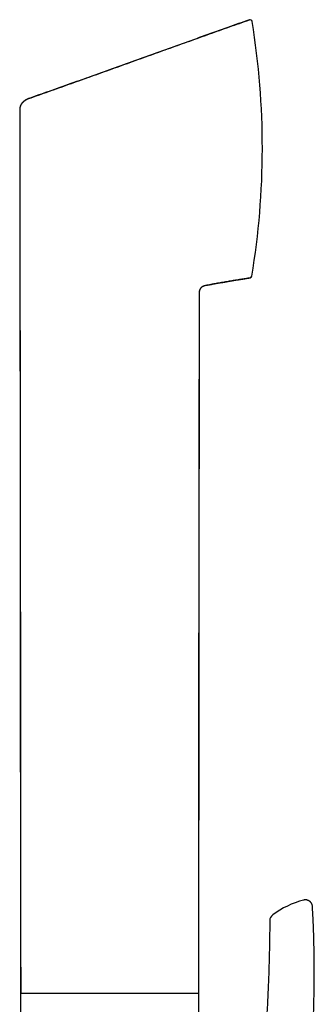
# Model space of a CAD drawing. Header units: millimetres. Extents: x 8 to 869, y 12 to 873.
# Tile 24 of 24: x 816 to 857, y 736 to 873. Entities that reach past the tile are written whole.
import ezdxf

# ---------------------------------------------------------------- set-up
doc = ezdxf.new("R2010")
doc.units = ezdxf.units.MM

msp = doc.modelspace()

# ---------------------------------------------------------------- linework, layer by layer
at = {"color": 7, "linetype": 'Continuous', "lineweight": 30}
for p, q in [((847.88, 872.78), (847.88, 872.79)), ((815.93, 860.34), (816.06, 737.27)), ((840.83, 736.92), (840.94, 834.71)), ((816.03, 737.27), (816.03, 668.14)), ((840.83, 737.27), (816.03, 737.27)), ((840.83, 715.64), (840.83, 736.92))]:
    msp.add_line(p, q, dxfattribs=at)
for centre, radius, start, end in [((847.98, 872.5), 0.3, 9.2063, 109.4587), ((739.68, 854.95), 110.01, 350.6709, 9.2063), ((847.94, 837.17), 0.3, 279.2987, 350.6709), ((858.72, 737.91), 12.81, 104.9693, 126.349), ((851.72, 747.42), 1, 126.349, 179.5435)]:
    msp.add_arc(centre, radius, start, end, dxfattribs=at)
for points, knots in [([(817.16, 861.83), (818.09, 862.15), (819.96, 862.81), (822.77, 863.81), (825.59, 864.82), (828.43, 865.83), (831.28, 866.86), (834.09, 867.87), (836.86, 868.86), (839.6, 869.84), (842.34, 870.82), (845.11, 871.81), (846.95, 872.46), (847.88, 872.79)], [0, 0, 0, 0, 0.090865, 0.182236, 0.274113, 0.366498, 0.459391, 0.552794, 0.641326, 0.730312, 0.819752, 0.909648, 1, 1, 1, 1]), ([(847.88, 872.78), (846.88, 872.43), (844.82, 871.7), (841.71, 870.59), (838.56, 869.46), (835.42, 868.34), (832.31, 867.22), (829.21, 866.11), (826.13, 865), (823.07, 863.91), (820.08, 862.85), (818.11, 862.16), (817.16, 861.82)], [0, 0, 0, 0, 0.097717, 0.201019, 0.303719, 0.405819, 0.507318, 0.608219, 0.708522, 0.808228, 0.907338, 1, 1, 1, 1]), ([(817.16, 861.82), (817.12, 861.81), (817.04, 861.78), (816.92, 861.72), (816.83, 861.67), (816.78, 861.64), (816.77, 861.63), (816.75, 861.62), (816.74, 861.61), (816.72, 861.6), (816.7, 861.59), (816.67, 861.57), (816.63, 861.54), (816.58, 861.5), (816.52, 861.45), (816.46, 861.4), (816.39, 861.33), (816.32, 861.26), (816.25, 861.17), (816.19, 861.09), (816.14, 861.02), (816.11, 860.97), (816.1, 860.94), (816.08, 860.91), (816.07, 860.89), (816.06, 860.86), (816.03, 860.8), (815.99, 860.71), (815.96, 860.58), (815.94, 860.46), (815.93, 860.38), (815.93, 860.34)], [0, 0, 0, 0, 0.061908, 0.130163, 0.195488, 0.204405, 0.213405, 0.222488, 0.231653, 0.240899, 0.250227, 0.270893, 0.296553, 0.327213, 0.362863, 0.40347, 0.448971, 0.499267, 0.556422, 0.608744, 0.656282, 0.673668, 0.690334, 0.706284, 0.721526, 0.736064, 0.749905, 0.817598, 0.881588, 0.942259, 1, 1, 1, 1]), ([(817.17, 861.81), (817.15, 861.8), (817.1, 861.78), (817.03, 861.75), (816.96, 861.72), (816.9, 861.68), (816.84, 861.65), (816.78, 861.62), (816.73, 861.58), (816.68, 861.55), (816.64, 861.52), (816.6, 861.49), (816.56, 861.47), (816.53, 861.44), (816.49, 861.42), (816.46, 861.39), (816.42, 861.35), (816.39, 861.32), (816.35, 861.29), (816.32, 861.25), (816.29, 861.22), (816.26, 861.17), (816.22, 861.12), (816.18, 861.06), (816.13, 860.99), (816.09, 860.91), (816.04, 860.81), (816.01, 860.72), (815.98, 860.62), (815.96, 860.53), (815.94, 860.43), (815.94, 860.36), (815.94, 860.33)], [0, 0, 0, 0, 0.041085, 0.079059, 0.114061, 0.146374, 0.176455, 0.204955, 0.232706, 0.260663, 0.289801, 0.32101, 0.354475, 0.386261, 0.41564, 0.442814, 0.468031, 0.491604, 0.513911, 0.535397, 0.556551, 0.577885, 0.60773, 0.641896, 0.680786, 0.724265, 0.772188, 0.824422, 0.866391, 0.910775, 0.957679, 1, 1, 1, 1]), ([(817.17, 861.81), (817.17, 861.81), (817.16, 861.82), (817.16, 861.82), (817.16, 861.82)], [0, 0, 0, 0, 0.080663, 1, 1, 1, 1]), ([(817.17, 861.81), (817.17, 861.81), (817.17, 861.82), (817.17, 861.82), (817.17, 861.82)], [0, 0, 0, 0, 0.300192, 1, 1, 1, 1]), ([(815.93, 860.34), (815.93, 860.09), (815.94, 859.34), (815.94, 858.1), (815.94, 856.63), (815.94, 855.17), (815.94, 853.73), (815.94, 852.31), (815.94, 850.86), (815.95, 849.38), (815.95, 847.87), (815.95, 846.38), (815.95, 844.91), (815.95, 843.47), (815.95, 842.04), (815.96, 840.63), (815.96, 839.24), (815.96, 837.87), (815.96, 836.53), (815.96, 835.22), (815.96, 833.94), (815.96, 832.67), (815.97, 831.42), (815.97, 830.18), (815.97, 828.95), (815.97, 827.74), (815.97, 826.55), (815.97, 825.39), (815.97, 824.25), (815.98, 823.14), (815.98, 822.05), (815.98, 820.97), (815.98, 819.91), (815.98, 818.85), (815.98, 817.82), (815.98, 816.81), (815.98, 815.82), (815.99, 814.84), (815.99, 813.89), (815.99, 812.96), (815.99, 812.05), (815.99, 811.16), (815.99, 810.29), (815.99, 809.45), (815.99, 808.63), (816, 807.83), (816, 807.05), (816, 806.32), (816, 805.63), (816, 804.99), (816, 804.35), (816, 803.73), (816, 803.11), (816.01, 802.49), (816.01, 801.89), (816.01, 801.17), (816.01, 800.35), (816.01, 799.42), (816.01, 798.51), (816.01, 797.62), (816.02, 796.75), (816.02, 795.9), (816.02, 795.07), (816.02, 794.26), (816.02, 793.45), (816.02, 792.66), (816.02, 791.87), (816.02, 791.11), (816.02, 790.36), (816.03, 789.62), (816.03, 788.91), (816.03, 788.21), (816.03, 787.56), (816.03, 786.95), (816.03, 786.37), (816.03, 785.82), (816.03, 785.34), (816.03, 784.94), (816.03, 784.6), (816.03, 784.26), (816.03, 783.9), (816.03, 783.51), (816.03, 783.11), (816.03, 782.67), (816.03, 782.22), (816.03, 781.75), (816.03, 781.26), (816.03, 780.76), (816.03, 780.25), (816.03, 779.74), (816.03, 779.21), (816.03, 778.67), (816.03, 778.11), (816.03, 777.53), (816.03, 776.94), (816.03, 776.33), (816.03, 775.7), (816.03, 775.06), (816.03, 774.41), (816.03, 773.75), (816.04, 773.07), (816.04, 772.35), (816.04, 771.6), (816.04, 770.82), (816.04, 770.01), (816.04, 769.19), (816.04, 768.34), (816.04, 767.5), (816.04, 766.66), (816.04, 765.81), (816.04, 764.95), (816.04, 764.08), (816.04, 763.18), (816.04, 762.27), (816.05, 761.35), (816.05, 760.4), (816.05, 759.44), (816.05, 758.47), (816.05, 757.5), (816.05, 756.51), (816.05, 755.5), (816.05, 754.47), (816.05, 753.42), (816.05, 752.35), (816.06, 751.26), (816.06, 750.16), (816.06, 749.04), (816.06, 747.92), (816.06, 746.78), (816.06, 745.64), (816.06, 744.46), (816.06, 743.27), (816.06, 742.05), (816.07, 740.81), (816.07, 739.55), (816.07, 738.37), (816.07, 737.61), (816.07, 737.27)], [0, 0, 0, 0, 0.006117, 0.018216, 0.03018, 0.04201, 0.053706, 0.065267, 0.076694, 0.089108, 0.10136, 0.113449, 0.125376, 0.13714, 0.148742, 0.160181, 0.171457, 0.182571, 0.193523, 0.20412, 0.214561, 0.224845, 0.234972, 0.245123, 0.25511, 0.264936, 0.274598, 0.284099, 0.293271, 0.302286, 0.311145, 0.319847, 0.328565, 0.33712, 0.345512, 0.35374, 0.361805, 0.369707, 0.377446, 0.385005, 0.392402, 0.399636, 0.406708, 0.413617, 0.420245, 0.426716, 0.433031, 0.439188, 0.444554, 0.449794, 0.454935, 0.46002, 0.465051, 0.470028, 0.474951, 0.47982, 0.487497, 0.495037, 0.502437, 0.509699, 0.516823, 0.523684, 0.530412, 0.537006, 0.543467, 0.549987, 0.556365, 0.562601, 0.568696, 0.574648, 0.580459, 0.586128, 0.591655, 0.596402, 0.601039, 0.605566, 0.609984, 0.612704, 0.615392, 0.618176, 0.621092, 0.624141, 0.62752, 0.631049, 0.634728, 0.638556, 0.642534, 0.646661, 0.65069, 0.654851, 0.659146, 0.663574, 0.668134, 0.672828, 0.677655, 0.682615, 0.687707, 0.692933, 0.698195, 0.703585, 0.709104, 0.714751, 0.720993, 0.727384, 0.733926, 0.740616, 0.747457, 0.754447, 0.761175, 0.768036, 0.775029, 0.782156, 0.789416, 0.796809, 0.804335, 0.811994, 0.819785, 0.82771, 0.835623, 0.843664, 0.851834, 0.860131, 0.868712, 0.877425, 0.886272, 0.895251, 0.904363, 0.913442, 0.92265, 0.931986, 0.94145, 0.951239, 0.961162, 0.971219, 0.981409, 0.991733, 1, 1, 1, 1]), ([(815.94, 860.33), (815.94, 860.33), (815.94, 860.33), (815.94, 860.34), (815.94, 860.34), (815.93, 860.34)], [0, 0, 0, 0, 0.224173, 0.662006, 1, 1, 1, 1]), ([(841.59, 835.78), (841.7, 835.8), (841.99, 835.86), (842.47, 835.95), (843.01, 836.05), (843.55, 836.14), (844.06, 836.23), (844.57, 836.32), (845.08, 836.41), (845.6, 836.49), (846.12, 836.58), (846.62, 836.66), (847.11, 836.73), (847.57, 836.81), (847.86, 836.86), (847.99, 836.88)], [0, 0, 0, 0, 0.050057, 0.138317, 0.22409, 0.307422, 0.388358, 0.466943, 0.543219, 0.627619, 0.709124, 0.787794, 0.863694, 0.936885, 1, 1, 1, 1]), ([(847.99, 836.87), (847.77, 836.84), (847.33, 836.76), (846.66, 836.66), (845.97, 836.55), (845.27, 836.43), (844.55, 836.31), (843.83, 836.19), (843.1, 836.06), (842.35, 835.92), (841.85, 835.82), (841.6, 835.77)], [0, 0, 0, 0, 0.102307, 0.207126, 0.314429, 0.424182, 0.536358, 0.648861, 0.763649, 0.880702, 1, 1, 1, 1]), ([(840.83, 737.1), (840.83, 737.47), (840.83, 738.22), (840.83, 739.35), (840.83, 740.48), (840.83, 741.6), (840.83, 742.71), (840.84, 743.76), (840.84, 744.77), (840.84, 745.73), (840.84, 746.68), (840.84, 747.62), (840.84, 748.53), (840.84, 749.44), (840.84, 750.33), (840.84, 751.2), (840.84, 752.06), (840.84, 752.9), (840.84, 753.73), (840.85, 754.59), (840.85, 755.48), (840.85, 756.4), (840.85, 757.29), (840.85, 758.13), (840.85, 758.9), (840.85, 759.61), (840.85, 760.31), (840.85, 760.99), (840.85, 761.66), (840.85, 762.35), (840.85, 763.06), (840.85, 763.79), (840.85, 764.5), (840.85, 765.16), (840.86, 765.78), (840.86, 766.36), (840.86, 766.92), (840.86, 767.47), (840.86, 767.99), (840.86, 768.51), (840.86, 769), (840.86, 769.47), (840.86, 769.92), (840.86, 770.35), (840.86, 770.76), (840.86, 771.15), (840.86, 771.53), (840.86, 771.92), (840.86, 772.3), (840.86, 772.69), (840.86, 773.06), (840.86, 773.39), (840.86, 773.68), (840.86, 773.93), (840.86, 774.17), (840.86, 774.42), (840.86, 774.75), (840.86, 775.17), (840.86, 775.68), (840.86, 776.19), (840.86, 776.7), (840.86, 777.23), (840.86, 777.77), (840.86, 778.33), (840.86, 778.9), (840.86, 779.48), (840.86, 780.08), (840.86, 780.71), (840.86, 781.35), (840.86, 782.02), (840.87, 782.71), (840.87, 783.41), (840.87, 784.13), (840.87, 784.87), (840.87, 785.62), (840.87, 786.37), (840.87, 787.09), (840.88, 787.8), (840.88, 788.52), (840.88, 789.2), (840.88, 789.84), (840.88, 790.43), (840.88, 791.04), (840.88, 791.67), (840.89, 792.32), (840.89, 792.99), (840.89, 793.67), (840.89, 794.37), (840.89, 795.08), (840.89, 795.79), (840.89, 796.52), (840.89, 797.27), (840.9, 798.08), (840.9, 798.95), (840.9, 799.89), (840.9, 800.86), (840.9, 801.84), (840.9, 802.85), (840.9, 803.83), (840.9, 804.77), (840.91, 805.68), (840.91, 806.6), (840.91, 807.55), (840.91, 808.5), (840.91, 809.45), (840.91, 810.42), (840.91, 811.41), (840.91, 812.47), (840.91, 813.61), (840.92, 814.84), (840.92, 816.09), (840.92, 817.36), (840.92, 818.65), (840.92, 819.96), (840.92, 821.29), (840.92, 822.64), (840.93, 824.02), (840.93, 825.41), (840.93, 826.83), (840.93, 828.24), (840.93, 829.64), (840.93, 831.03), (840.94, 832.44), (840.94, 833.67), (840.94, 834.43), (840.94, 834.71)], [0, 0, 0, 0, 0.011211, 0.023054, 0.034713, 0.046189, 0.057482, 0.068592, 0.078615, 0.088484, 0.098199, 0.10776, 0.117168, 0.126421, 0.135521, 0.144466, 0.153258, 0.161896, 0.170379, 0.178709, 0.188329, 0.197735, 0.206928, 0.215906, 0.223357, 0.230653, 0.237796, 0.244785, 0.25162, 0.258301, 0.265978, 0.273441, 0.28069, 0.287725, 0.293826, 0.299756, 0.305517, 0.311106, 0.316526, 0.321775, 0.326853, 0.331762, 0.336268, 0.340621, 0.344819, 0.348864, 0.352755, 0.356493, 0.3607, 0.364693, 0.368473, 0.372039, 0.374738, 0.3773, 0.379756, 0.382248, 0.384794, 0.389952, 0.395318, 0.400377, 0.405608, 0.411011, 0.416586, 0.422333, 0.428145, 0.434123, 0.440268, 0.446578, 0.453257, 0.460112, 0.467143, 0.474351, 0.481736, 0.489297, 0.497035, 0.50495, 0.512061, 0.519309, 0.526694, 0.534216, 0.540222, 0.546328, 0.552581, 0.558985, 0.565661, 0.572493, 0.57948, 0.586625, 0.593925, 0.601247, 0.60872, 0.616344, 0.624118, 0.63357, 0.643235, 0.653114, 0.663206, 0.673512, 0.684032, 0.693198, 0.702521, 0.712, 0.721636, 0.731427, 0.741196, 0.751115, 0.761186, 0.771407, 0.783771, 0.796349, 0.80914, 0.822145, 0.835364, 0.848796, 0.862442, 0.876301, 0.890374, 0.90466, 0.91916, 0.933874, 0.947942, 0.9622, 0.976648, 0.991286, 1, 1, 1, 1]), ([(840.93, 834.73), (840.93, 834.74), (840.92, 834.77), (840.93, 834.82), (840.93, 834.87), (840.93, 834.91), (840.94, 834.96), (840.94, 835), (840.95, 835.04), (840.96, 835.07), (840.97, 835.11), (840.98, 835.14), (841, 835.17), (841.01, 835.2), (841.02, 835.23), (841.04, 835.26), (841.05, 835.29), (841.06, 835.32), (841.08, 835.35), (841.09, 835.38), (841.11, 835.41), (841.13, 835.44), (841.16, 835.48), (841.19, 835.53), (841.23, 835.57), (841.28, 835.62), (841.33, 835.67), (841.39, 835.7), (841.45, 835.74), (841.51, 835.76), (841.56, 835.78), (841.59, 835.78)], [0, 0, 0, 0, 0.032986, 0.070827, 0.104585, 0.134772, 0.162183, 0.187947, 0.213478, 0.24027, 0.269662, 0.302696, 0.34815, 0.393508, 0.433596, 0.468781, 0.499587, 0.522461, 0.543417, 0.563223, 0.582777, 0.61, 0.641133, 0.677481, 0.718883, 0.765173, 0.816234, 0.857675, 0.901917, 0.949209, 1, 1, 1, 1]), ([(840.93, 834.72), (840.93, 834.72), (840.93, 834.72), (840.93, 834.72), (840.93, 834.72)], [0, 0, 0, 0, 0.500011, 1, 1, 1, 1]), ([(840.94, 834.71), (840.94, 834.71), (840.94, 834.71), (840.93, 834.72), (840.93, 834.72)], [0, 0, 0, 0, 0.337383, 1, 1, 1, 1]), ([(840.94, 834.71), (840.94, 834.74), (840.94, 834.8), (840.94, 834.87), (840.95, 834.91), (840.95, 834.93), (840.96, 834.96), (840.96, 834.98), (840.96, 835), (840.97, 835.02), (840.97, 835.05), (840.98, 835.08), (840.99, 835.12), (841.01, 835.17), (841.02, 835.21), (841.04, 835.26), (841.06, 835.31), (841.09, 835.36), (841.12, 835.41), (841.15, 835.46), (841.18, 835.5), (841.21, 835.54), (841.24, 835.57), (841.27, 835.6), (841.31, 835.64), (841.36, 835.68), (841.44, 835.72), (841.52, 835.75), (841.57, 835.77), (841.6, 835.77)], [0, 0, 0, 0, 0.063389, 0.132218, 0.148396, 0.16483, 0.181517, 0.198452, 0.21563, 0.233045, 0.250691, 0.27475, 0.305907, 0.344113, 0.377332, 0.414385, 0.455175, 0.499578, 0.543982, 0.585365, 0.623797, 0.659356, 0.692125, 0.722182, 0.749594, 0.815616, 0.878937, 0.940203, 1, 1, 1, 1]), ([(841.59, 835.78), (841.59, 835.78), (841.59, 835.78), (841.59, 835.78), (841.59, 835.78)], [0, 0, 0, 0, 0.761183, 1, 1, 1, 1]), ([(856.67, 749.37), (856.66, 749.41), (856.66, 749.5), (856.62, 749.62), (856.58, 749.73), (856.53, 749.82), (856.49, 749.89), (856.45, 749.95), (856.4, 750), (856.37, 750.03), (856.32, 750.08), (856.26, 750.12), (856.19, 750.17), (856.09, 750.23), (855.99, 750.26), (855.9, 750.29), (855.81, 750.31), (855.71, 750.32), (855.61, 750.32), (855.51, 750.31), (855.44, 750.29), (855.41, 750.28)], [0, 0, 0, 0, 0.074603, 0.145867, 0.21245, 0.273216, 0.31704, 0.356225, 0.390519, 0.419752, 0.449105, 0.493357, 0.545915, 0.606501, 0.674577, 0.723736, 0.775517, 0.829519, 0.885276, 0.942282, 1, 1, 1, 1]), ([(844.93, 692.78), (844.94, 692.78), (845.08, 692.79), (845.34, 692.84), (845.73, 692.91), (846.11, 692.99), (846.47, 693.09), (846.82, 693.2), (847.15, 693.32), (847.47, 693.46), (847.77, 693.6), (848.05, 693.76), (848.31, 693.92), (848.56, 694.1), (848.79, 694.27), (849, 694.45), (849.2, 694.64), (849.38, 694.82), (849.55, 695.01), (849.71, 695.2), (849.87, 695.41), (850.02, 695.62), (850.15, 695.82), (850.27, 696.02), (850.38, 696.2), (850.48, 696.38), (850.56, 696.55), (850.65, 696.72), (850.72, 696.89), (850.79, 697.06), (850.88, 697.26), (850.96, 697.49), (851.06, 697.74), (851.15, 698.03), (851.24, 698.34), (851.33, 698.67), (851.42, 699), (851.5, 699.32), (851.59, 699.64), (851.67, 699.96), (851.75, 700.26), (851.83, 700.57), (851.9, 700.86), (851.98, 701.15), (852.05, 701.43), (852.11, 701.7), (852.18, 701.96), (852.25, 702.24), (852.32, 702.53), (852.39, 702.84), (852.47, 703.16), (852.55, 703.5), (852.64, 703.85), (852.72, 704.21), (852.81, 704.6), (852.91, 705.01), (853, 705.43), (853.1, 705.86), (853.2, 706.32), (853.3, 706.79), (853.41, 707.28), (853.52, 707.8), (853.64, 708.35), (853.75, 708.92), (853.87, 709.51), (853.99, 710.11), (854.11, 710.73), (854.23, 711.37), (854.36, 712.04), (854.48, 712.73), (854.61, 713.46), (854.74, 714.21), (854.87, 714.98), (854.99, 715.76), (855.12, 716.57), (855.24, 717.4), (855.37, 718.24), (855.49, 719.11), (855.61, 720), (855.72, 720.9), (855.83, 721.81), (855.94, 722.72), (856.04, 723.63), (856.13, 724.55), (856.23, 725.5), (856.32, 726.48), (856.4, 727.5), (856.48, 728.56), (856.56, 729.64), (856.63, 730.74), (856.7, 731.85), (856.75, 732.97), (856.8, 734.08), (856.84, 735.19), (856.87, 736.31), (856.89, 737.46), (856.91, 738.62), (856.92, 739.79), (856.92, 740.99), (856.91, 742.2), (856.89, 743.43), (856.86, 744.67), (856.82, 745.91), (856.77, 747.17), (856.72, 748.32), (856.68, 749.06), (856.67, 749.37)], [0, 0, 0, 0, 0.000148, 0.006877, 0.013427, 0.019802, 0.026001, 0.032021, 0.03786, 0.043522, 0.049009, 0.054322, 0.059461, 0.064425, 0.069215, 0.073831, 0.078276, 0.082553, 0.086663, 0.090608, 0.095123, 0.0994, 0.103441, 0.107248, 0.110826, 0.114123, 0.117251, 0.120339, 0.123393, 0.126412, 0.129396, 0.134018, 0.138556, 0.143014, 0.148857, 0.154562, 0.160154, 0.165637, 0.171118, 0.176486, 0.181739, 0.186879, 0.191904, 0.196816, 0.201791, 0.205988, 0.210454, 0.215188, 0.22019, 0.22546, 0.230896, 0.23659, 0.242541, 0.24875, 0.25535, 0.262218, 0.269353, 0.276754, 0.284422, 0.292355, 0.300555, 0.309522, 0.318785, 0.328345, 0.338201, 0.348353, 0.3588, 0.369542, 0.380579, 0.392457, 0.404658, 0.417181, 0.430025, 0.443191, 0.456677, 0.470484, 0.484611, 0.499058, 0.513824, 0.528909, 0.544313, 0.559128, 0.574227, 0.589608, 0.605272, 0.621218, 0.638439, 0.655978, 0.673835, 0.692009, 0.710501, 0.72931, 0.747335, 0.765643, 0.784234, 0.803107, 0.822263, 0.841702, 0.861425, 0.881432, 0.901724, 0.922301, 0.942788, 0.963551, 0.984592, 1, 1, 1, 1]), ([(850.72, 747.43), (850.72, 746.83), (850.7, 745.64), (850.67, 743.85), (850.64, 742.05), (850.59, 740.39), (850.53, 738.86), (850.47, 737.45), (850.41, 736.05), (850.35, 735.11), (850.32, 734.64)], [0, 0, 0, 0, 0.140001, 0.279998, 0.419994, 0.559993, 0.669994, 0.779996, 0.889998, 1, 1, 1, 1])]:
    msp.add_open_spline(points, degree=3, knots=knots, dxfattribs=at)

doc.saveas('drawing.dxf')
